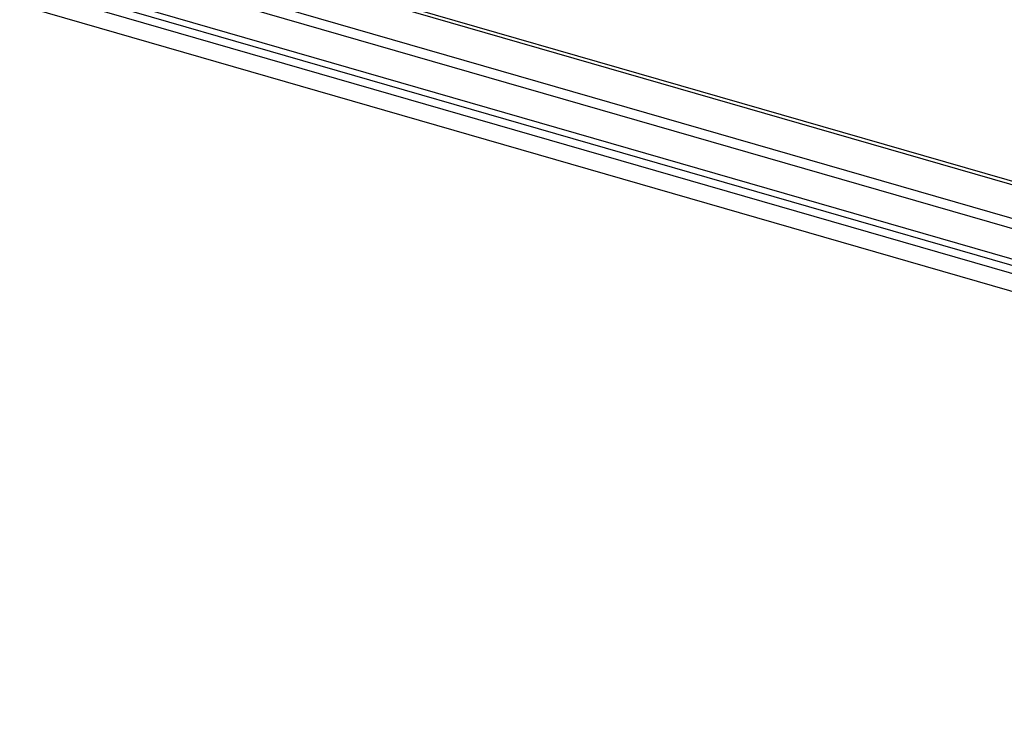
# Model space of a CAD drawing. Header units: millimetres. Extents: x -766 to 748, y -857 to 897.
# Tile 2 of 87: x -202 to 71, y -857 to -659. Entities that reach past the tile are written whole.
import ezdxf

# ---------------------------------------------------------------- set-up
doc = ezdxf.new("R2010")
doc.units = ezdxf.units.MM
doc.layers.add('MAIN-1', color=7, linetype='Continuous')
doc.layers.add('MAIN-2', color=7, linetype='Continuous')

msp = doc.modelspace()

# ---------------------------------------------------------------- linework, layer by layer
at = {"layer": 'MAIN-1'}
for p, q in [((-765.86, -462.37), (390.28, -796.12)), ((396.2, -822.53), (-759.94, -488.78)), ((-697.56, -511.66), (497.56, -856.66))]:
    msp.add_line(p, q, dxfattribs=at)
at = {"layer": 'MAIN-2'}
for p, q in [((393.43, -796.17), (-762.71, -462.42)), ((-757.57, -485.39), (398.58, -819.14)), ((396.57, -810.19), (-680.24, -499.34)), ((-677.74, -497.17), (395.88, -807.1)), ((-690.73, -506.41), (495.73, -848.91))]:
    msp.add_line(p, q, dxfattribs=at)
for centre, major_axis, start_param, end_param in [((-29.1, -25.2), (-438.62, 506.47), 0.713724, 3.141593), ((-31.6, -27.37), (438.62, -506.47), -2.427868, 0)]:
    msp.add_ellipse(centre, major_axis=major_axis, ratio=0.75, start_param=start_param, end_param=end_param, dxfattribs=at)

doc.saveas('drawing.dxf')
